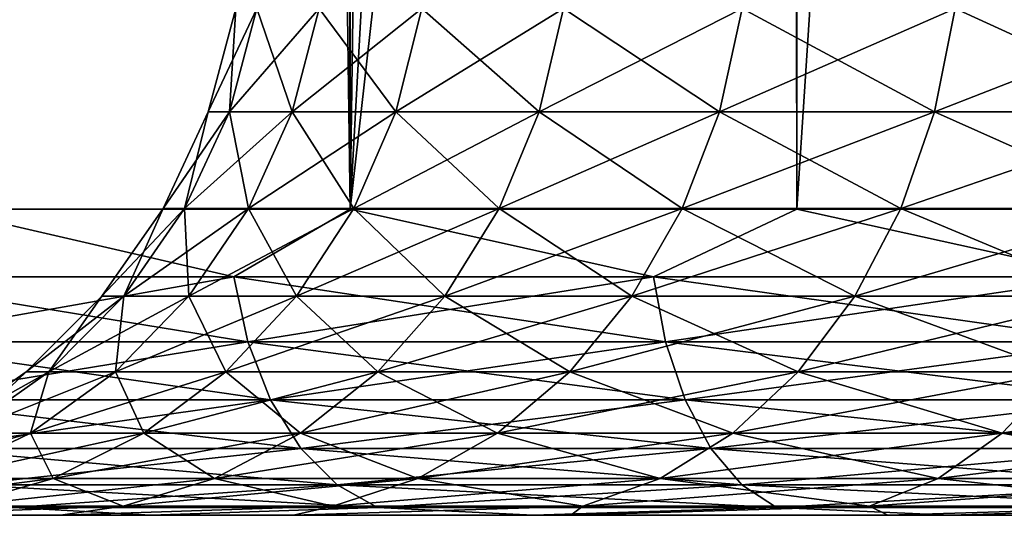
# Model space of a CAD drawing. Extents: x -265 to 265, y 0 to 747.
# Tile 3 of 256: x -260.04 to -256.82, y 0 to 1.62. Entities that reach past the tile are written whole.
import ezdxf

# ---------------------------------------------------------------- set-up
doc = ezdxf.new("R2010")
doc.units = 0
doc.header["$LTSCALE"] = 65.185185
for name, color, linetype in [('49', 7, 'CONTINUOUS'), ('51', 7, 'CONTINUOUS'), ('52', 7, 'CONTINUOUS'), ('53', 7, 'CONTINUOUS'), ('54', 7, 'CONTINUOUS'), ('78', 7, 'CONTINUOUS'), ('79', 7, 'CONTINUOUS')]:
    doc.layers.add(name, color=color, linetype=linetype)

msp = doc.modelspace()

# ---------------------------------------------------------------- linework, layer by layer
at = {"layer": '49', "color": 7, "linetype": 'CONTINUOUS'}
for points in [[(-259.6074, 0, 10.1832), (-260.7246, 0, 8.999), (-259.9023, 0, 5.4438), (-259.6074, 0, 10.1832)], [(-259.9023, 0, 5.4438), (-260.7246, 0, 8.999), (-260.5065, 0, 4.1598), (-259.9023, 0, 5.4438)], [(-260.7246, 0, -8.999), (-259.6074, 0, -10.1832), (-260.5065, 0, -4.1598), (-260.7246, 0, -8.999)], [(-260.5065, 0, -4.1598), (-259.6074, 0, -10.1832), (-259.9023, 0, -5.4438), (-260.5065, 0, -4.1598)], [(-259.1419, 0, 6.6419), (-259.6074, 0, 10.1832), (-259.9023, 0, 5.4438), (-259.1419, 0, 6.6419)], [(-259.9023, 0, -5.4438), (-259.6074, 0, -10.1832), (-259.1419, 0, -6.6419), (-259.9023, 0, -5.4438)], [(-258.3602, 0, 11.2297), (-259.6074, 0, 10.1832), (-259.1419, 0, 6.6419), (-258.3602, 0, 11.2297)], [(-259.6074, 0, -10.1832), (-258.3602, 0, -11.2297), (-259.1419, 0, -6.6419), (-259.6074, 0, -10.1832)], [(-258.2374, 0, 7.7354), (-258.3602, 0, 11.2297), (-259.1419, 0, 6.6419), (-258.2374, 0, 7.7354)], [(-259.1419, 0, -6.6419), (-258.3602, 0, -11.2297), (-258.2374, 0, -7.7354), (-259.1419, 0, -6.6419)], [(-257, 0, 12.1243), (-258.3602, 0, 11.2297), (-257.2029, 0, 8.7068), (-257, 0, 12.1243)], [(-257.2029, 0, 8.7068), (-258.3602, 0, 11.2297), (-258.2374, 0, 7.7354), (-257.2029, 0, 8.7068)], [(-258.3602, 0, -11.2297), (-257, 0, -12.1243), (-258.2374, 0, -7.7354), (-258.3602, 0, -11.2297)], [(-258.2374, 0, -7.7354), (-257, 0, -12.1243), (-257.2029, 0, -8.7068), (-258.2374, 0, -7.7354)], [(-256.0549, 0, 9.5409), (-257, 0, 12.1243), (-257.2029, 0, 8.7068), (-256.0549, 0, 9.5409)], [(-257.2029, 0, -8.7068), (-257, 0, -12.1243), (-256.0549, 0, -9.5409), (-257.2029, 0, -8.7068)], [(-255.5451, 0, 12.855), (-257, 0, 12.1243), (-256.0549, 0, 9.5409), (-255.5451, 0, 12.855)], [(-257, 0, -12.1243), (-255.5451, 0, -12.855), (-256.0549, 0, -9.5409), (-257, 0, -12.1243)]]:
    msp.add_3dface(points, dxfattribs=at)
at = {"layer": '51', "color": 7, "linetype": 'CONTINUOUS'}
for points in [[(-260.2936, 1, 10.9106), (-258.9574, 1, 12.0318), (-260.2936, 739, 10.9106), (-260.2936, 1, 10.9106)], [(-260.2936, 739, 10.9106), (-258.9574, 1, 12.0318), (-258.9574, 739, 12.0318), (-260.2936, 739, 10.9106)], [(-258.9574, 1, 12.0318), (-257.5, 1, 12.9904), (-258.9574, 739, 12.0318), (-258.9574, 1, 12.0318)], [(-258.9574, 739, 12.0318), (-257.5, 1, 12.9904), (-257.5, 739, 12.9904), (-258.9574, 739, 12.0318)], [(-257.5, 1, 12.9904), (-255.9412, 1, 13.7732), (-257.5, 739, 12.9904), (-257.5, 1, 12.9904)], [(-257.5, 739, 12.9904), (-255.9412, 1, 13.7732), (-255.9412, 739, 13.7732), (-257.5, 739, 12.9904)]]:
    msp.add_3dface(points, dxfattribs=at)
at = {"layer": '52', "color": 7, "linetype": 'CONTINUOUS'}
for points in [[(-260.2936, 1, -10.9106), (-260.2936, 739, -10.9106), (-259.739, 719.5379, -11.4084), (-260.2936, 1, -10.9106)], [(-260.2936, 1, -10.9106), (-259.739, 719.5379, -11.4084), (-259.739, 20.462, -11.4084), (-260.2936, 1, -10.9106)], [(-259.739, 19.5379, -11.4084), (-260.2936, 1, -10.9106), (-259.739, 20.462, -11.4084), (-259.739, 19.5379, -11.4084)], [(-259.65, 18.6075, -11.4838), (-260.2936, 1, -10.9106), (-259.739, 19.5379, -11.4084), (-259.65, 18.6075, -11.4838)], [(-259.4651, 17.6604, -11.6366), (-260.2936, 1, -10.9106), (-259.65, 18.6075, -11.4838), (-259.4651, 17.6604, -11.6366)], [(-259.1715, 16.6915, -11.8694), (-260.2936, 1, -10.9106), (-259.4651, 17.6604, -11.6366), (-259.1715, 16.6915, -11.8694)], [(-258.9574, 1, -12.0318), (-260.2936, 1, -10.9106), (-259.1715, 16.6915, -11.8694), (-258.9574, 1, -12.0318)], [(-258.7538, 15.7066, -12.1808), (-258.9574, 1, -12.0318), (-259.1715, 16.6915, -11.8694), (-258.7538, 15.7066, -12.1808)], [(-258.2014, 14.7274, -12.5594), (-258.9574, 1, -12.0318), (-258.7538, 15.7066, -12.1808), (-258.2014, 14.7274, -12.5594)], [(-257.5188, 13.7927, -12.9795), (-258.9574, 1, -12.0318), (-258.2014, 14.7274, -12.5594), (-257.5188, 13.7927, -12.9795)], [(-257.5, 1, -12.9904), (-258.9574, 1, -12.0318), (-257.5188, 13.7927, -12.9795), (-257.5, 1, -12.9904)], [(-256.7239, 12.9394, -13.4086), (-257.5, 1, -12.9904), (-257.5188, 13.7927, -12.9795), (-256.7239, 12.9394, -13.4086)], [(-255.9412, 1, -13.7732), (-257.5, 1, -12.9904), (-256.7239, 12.9394, -13.4086), (-255.9412, 1, -13.7732)]]:
    msp.add_3dface(points, dxfattribs=at)
at = {"layer": '53', "color": 7, "linetype": 'CONTINUOUS'}
for points in [[(-260.2936, 1, 10.9106), (-260.589, 0.7786, 10.589), (-259.3369, 0.7786, 11.7081), (-260.2936, 1, 10.9106)], [(-258.9574, 1, 12.0318), (-260.2936, 1, 10.9106), (-259.3369, 0.7786, 11.7081), (-258.9574, 1, 12.0318)], [(-258.9574, 1, 12.0318), (-259.3369, 0.7786, 11.7081), (-257.9673, 0.7786, 12.6798), (-258.9574, 1, 12.0318)], [(-257.5, 1, 12.9904), (-258.9574, 1, 12.0318), (-257.9673, 0.7786, 12.6798), (-257.5, 1, 12.9904)], [(-257.5, 1, 12.9904), (-257.9673, 0.7786, 12.6798), (-256.4975, 0.7786, 13.4922), (-257.5, 1, 12.9904)], [(-255.9412, 1, 13.7732), (-257.5, 1, 12.9904), (-256.4975, 0.7786, 13.4922), (-255.9412, 1, 13.7732)], [(-260.5369, 0.5669, 10.5369), (-259.2908, 0.5669, 11.6504), (-260.589, 0.7786, 10.589), (-260.5369, 0.5669, 10.5369)], [(-260.589, 0.7786, 10.589), (-259.2908, 0.5669, 11.6504), (-259.3369, 0.7786, 11.7081), (-260.589, 0.7786, 10.589)], [(-259.2908, 0.5669, 11.6504), (-257.928, 0.5669, 12.6173), (-259.3369, 0.7786, 11.7081), (-259.2908, 0.5669, 11.6504)], [(-259.3369, 0.7786, 11.7081), (-257.928, 0.5669, 12.6173), (-257.9673, 0.7786, 12.6798), (-259.3369, 0.7786, 11.7081)], [(-257.928, 0.5669, 12.6173), (-256.4655, 0.5669, 13.4257), (-257.9673, 0.7786, 12.6798), (-257.928, 0.5669, 12.6173)], [(-257.9673, 0.7786, 12.6798), (-256.4655, 0.5669, 13.4257), (-256.4975, 0.7786, 13.4922), (-257.9673, 0.7786, 12.6798)], [(-260.4526, 0.377, 10.4526), (-259.2166, 0.377, 11.5572), (-260.5369, 0.5669, 10.5369), (-260.4526, 0.377, 10.4526)], [(-260.5369, 0.5669, 10.5369), (-259.2166, 0.377, 11.5572), (-259.2908, 0.5669, 11.6504), (-260.5369, 0.5669, 10.5369)], [(-259.2166, 0.377, 11.5572), (-257.8646, 0.377, 12.5165), (-259.2908, 0.5669, 11.6504), (-259.2166, 0.377, 11.5572)], [(-259.2908, 0.5669, 11.6504), (-257.8646, 0.377, 12.5165), (-257.928, 0.5669, 12.6173), (-259.2908, 0.5669, 11.6504)], [(-257.8646, 0.377, 12.5165), (-256.4138, 0.377, 13.3183), (-257.928, 0.5669, 12.6173), (-257.8646, 0.377, 12.5165)], [(-257.928, 0.5669, 12.6173), (-256.4138, 0.377, 13.3183), (-256.4655, 0.5669, 13.4257), (-257.928, 0.5669, 12.6173)], [(-260.3406, 0.2184, 10.3406), (-259.1178, 0.2184, 11.4334), (-260.4526, 0.377, 10.4526), (-260.3406, 0.2184, 10.3406)], [(-260.4526, 0.377, 10.4526), (-259.1178, 0.2184, 11.4334), (-259.2166, 0.377, 11.5572), (-260.4526, 0.377, 10.4526)], [(-259.1178, 0.2184, 11.4334), (-257.7804, 0.2184, 12.3824), (-259.2166, 0.377, 11.5572), (-259.1178, 0.2184, 11.4334)], [(-259.2166, 0.377, 11.5572), (-257.7804, 0.2184, 12.3824), (-257.8646, 0.377, 12.5165), (-259.2166, 0.377, 11.5572)], [(-257.7804, 0.2184, 12.3824), (-256.345, 0.2184, 13.1756), (-257.8646, 0.377, 12.5165), (-257.7804, 0.2184, 12.3824)], [(-257.8646, 0.377, 12.5165), (-256.345, 0.2184, 13.1756), (-256.4138, 0.377, 13.3183), (-257.8646, 0.377, 12.5165)], [(-260.2064, 0.0991, 10.2064), (-258.9995, 0.0991, 11.285), (-260.3406, 0.2184, 10.3406), (-260.2064, 0.0991, 10.2064)], [(-260.3406, 0.2184, 10.3406), (-258.9995, 0.0991, 11.285), (-259.1178, 0.2184, 11.4334), (-260.3406, 0.2184, 10.3406)], [(-258.9995, 0.0991, 11.285), (-257.6794, 0.0991, 12.2217), (-259.1178, 0.2184, 11.4334), (-258.9995, 0.0991, 11.285)], [(-259.1178, 0.2184, 11.4334), (-257.6794, 0.0991, 12.2217), (-257.7804, 0.2184, 12.3824), (-259.1178, 0.2184, 11.4334)], [(-257.6794, 0.0991, 12.2217), (-256.2627, 0.0991, 13.0047), (-257.7804, 0.2184, 12.3824), (-257.6794, 0.0991, 12.2217)], [(-257.7804, 0.2184, 12.3824), (-256.2627, 0.0991, 13.0047), (-256.345, 0.2184, 13.1756), (-257.7804, 0.2184, 12.3824)], [(-260.0568, 0.0251, 10.0568), (-258.8676, 0.0251, 11.1196), (-260.2064, 0.0991, 10.2064), (-260.0568, 0.0251, 10.0568)], [(-260.2064, 0.0991, 10.2064), (-258.8676, 0.0251, 11.1196), (-258.9995, 0.0991, 11.285), (-260.2064, 0.0991, 10.2064)], [(-258.8676, 0.0251, 11.1196), (-257.5668, 0.0251, 12.0426), (-258.9995, 0.0991, 11.285), (-258.8676, 0.0251, 11.1196)], [(-258.9995, 0.0991, 11.285), (-257.5668, 0.0251, 12.0426), (-257.6794, 0.0991, 12.2217), (-258.9995, 0.0991, 11.285)], [(-257.5668, 0.0251, 12.0426), (-256.1709, 0.0251, 12.814), (-257.6794, 0.0991, 12.2217), (-257.5668, 0.0251, 12.0426)], [(-257.6794, 0.0991, 12.2217), (-256.1709, 0.0251, 12.814), (-256.2627, 0.0991, 13.0047), (-257.6794, 0.0991, 12.2217)], [(-260.7246, 0, 8.999), (-259.6074, 0, 10.1832), (-260.0568, 0.0251, 10.0568), (-260.7246, 0, 8.999)], [(-260.0568, 0.0251, 10.0568), (-259.6074, 0, 10.1832), (-258.8676, 0.0251, 11.1196), (-260.0568, 0.0251, 10.0568)], [(-259.6074, 0, 10.1832), (-258.3602, 0, 11.2297), (-258.8676, 0.0251, 11.1196), (-259.6074, 0, 10.1832)], [(-258.8676, 0.0251, 11.1196), (-258.3602, 0, 11.2297), (-257.5668, 0.0251, 12.0426), (-258.8676, 0.0251, 11.1196)], [(-258.3602, 0, 11.2297), (-257, 0, 12.1243), (-257.5668, 0.0251, 12.0426), (-258.3602, 0, 11.2297)], [(-257.5668, 0.0251, 12.0426), (-257, 0, 12.1243), (-256.1709, 0.0251, 12.814), (-257.5668, 0.0251, 12.0426)], [(-257, 0, 12.1243), (-255.5451, 0, 12.855), (-256.1709, 0.0251, 12.814), (-257, 0, 12.1243)]]:
    msp.add_3dface(points, dxfattribs=at)
at = {"layer": '54', "color": 7, "linetype": 'CONTINUOUS'}
for points in [[(-260.2936, 1, -10.9106), (-259.3369, 0.7786, -11.7081), (-260.589, 0.7786, -10.589), (-260.2936, 1, -10.9106)], [(-260.2936, 1, -10.9106), (-258.9574, 1, -12.0318), (-259.3369, 0.7786, -11.7081), (-260.2936, 1, -10.9106)], [(-258.9574, 1, -12.0318), (-257.9673, 0.7786, -12.6798), (-259.3369, 0.7786, -11.7081), (-258.9574, 1, -12.0318)], [(-258.9574, 1, -12.0318), (-257.5, 1, -12.9904), (-257.9673, 0.7786, -12.6798), (-258.9574, 1, -12.0318)], [(-257.5, 1, -12.9904), (-256.4975, 0.7786, -13.4922), (-257.9673, 0.7786, -12.6798), (-257.5, 1, -12.9904)], [(-257.5, 1, -12.9904), (-255.9412, 1, -13.7732), (-256.4975, 0.7786, -13.4922), (-257.5, 1, -12.9904)], [(-259.3369, 0.7786, -11.7081), (-260.5369, 0.5669, -10.5369), (-260.589, 0.7786, -10.589), (-259.3369, 0.7786, -11.7081)], [(-259.2908, 0.5669, -11.6504), (-260.5369, 0.5669, -10.5369), (-259.3369, 0.7786, -11.7081), (-259.2908, 0.5669, -11.6504)], [(-257.9673, 0.7786, -12.6798), (-259.2908, 0.5669, -11.6504), (-259.3369, 0.7786, -11.7081), (-257.9673, 0.7786, -12.6798)], [(-257.928, 0.5669, -12.6173), (-259.2908, 0.5669, -11.6504), (-257.9673, 0.7786, -12.6798), (-257.928, 0.5669, -12.6173)], [(-256.4975, 0.7786, -13.4922), (-257.928, 0.5669, -12.6173), (-257.9673, 0.7786, -12.6798), (-256.4975, 0.7786, -13.4922)], [(-256.4655, 0.5669, -13.4257), (-257.928, 0.5669, -12.6173), (-256.4975, 0.7786, -13.4922), (-256.4655, 0.5669, -13.4257)], [(-259.2908, 0.5669, -11.6504), (-260.4526, 0.377, -10.4526), (-260.5369, 0.5669, -10.5369), (-259.2908, 0.5669, -11.6504)], [(-259.2166, 0.377, -11.5572), (-260.4526, 0.377, -10.4526), (-259.2908, 0.5669, -11.6504), (-259.2166, 0.377, -11.5572)], [(-257.928, 0.5669, -12.6173), (-259.2166, 0.377, -11.5572), (-259.2908, 0.5669, -11.6504), (-257.928, 0.5669, -12.6173)], [(-257.8646, 0.377, -12.5165), (-259.2166, 0.377, -11.5572), (-257.928, 0.5669, -12.6173), (-257.8646, 0.377, -12.5165)], [(-256.4655, 0.5669, -13.4257), (-257.8646, 0.377, -12.5165), (-257.928, 0.5669, -12.6173), (-256.4655, 0.5669, -13.4257)], [(-256.4138, 0.377, -13.3183), (-257.8646, 0.377, -12.5165), (-256.4655, 0.5669, -13.4257), (-256.4138, 0.377, -13.3183)], [(-259.2166, 0.377, -11.5572), (-260.3406, 0.2184, -10.3406), (-260.4526, 0.377, -10.4526), (-259.2166, 0.377, -11.5572)], [(-259.1178, 0.2184, -11.4334), (-260.3406, 0.2184, -10.3406), (-259.2166, 0.377, -11.5572), (-259.1178, 0.2184, -11.4334)], [(-257.8646, 0.377, -12.5165), (-259.1178, 0.2184, -11.4334), (-259.2166, 0.377, -11.5572), (-257.8646, 0.377, -12.5165)], [(-257.7804, 0.2184, -12.3824), (-259.1178, 0.2184, -11.4334), (-257.8646, 0.377, -12.5165), (-257.7804, 0.2184, -12.3824)], [(-256.4138, 0.377, -13.3183), (-257.7804, 0.2184, -12.3824), (-257.8646, 0.377, -12.5165), (-256.4138, 0.377, -13.3183)], [(-256.345, 0.2184, -13.1756), (-257.7804, 0.2184, -12.3824), (-256.4138, 0.377, -13.3183), (-256.345, 0.2184, -13.1756)], [(-259.1178, 0.2184, -11.4334), (-260.2064, 0.0991, -10.2064), (-260.3406, 0.2184, -10.3406), (-259.1178, 0.2184, -11.4334)], [(-258.9995, 0.0991, -11.285), (-260.2064, 0.0991, -10.2064), (-259.1178, 0.2184, -11.4334), (-258.9995, 0.0991, -11.285)], [(-257.7804, 0.2184, -12.3824), (-258.9995, 0.0991, -11.285), (-259.1178, 0.2184, -11.4334), (-257.7804, 0.2184, -12.3824)], [(-257.6794, 0.0991, -12.2217), (-258.9995, 0.0991, -11.285), (-257.7804, 0.2184, -12.3824), (-257.6794, 0.0991, -12.2217)], [(-256.345, 0.2184, -13.1756), (-257.6794, 0.0991, -12.2217), (-257.7804, 0.2184, -12.3824), (-256.345, 0.2184, -13.1756)], [(-256.2627, 0.0991, -13.0047), (-257.6794, 0.0991, -12.2217), (-256.345, 0.2184, -13.1756), (-256.2627, 0.0991, -13.0047)], [(-258.9995, 0.0991, -11.285), (-260.0568, 0.0251, -10.0568), (-260.2064, 0.0991, -10.2064), (-258.9995, 0.0991, -11.285)], [(-258.8676, 0.0251, -11.1196), (-260.0568, 0.0251, -10.0568), (-258.9995, 0.0991, -11.285), (-258.8676, 0.0251, -11.1196)], [(-257.6794, 0.0991, -12.2217), (-258.8676, 0.0251, -11.1196), (-258.9995, 0.0991, -11.285), (-257.6794, 0.0991, -12.2217)], [(-257.5668, 0.0251, -12.0426), (-258.8676, 0.0251, -11.1196), (-257.6794, 0.0991, -12.2217), (-257.5668, 0.0251, -12.0426)], [(-256.2627, 0.0991, -13.0047), (-257.5668, 0.0251, -12.0426), (-257.6794, 0.0991, -12.2217), (-256.2627, 0.0991, -13.0047)], [(-256.1709, 0.0251, -12.814), (-257.5668, 0.0251, -12.0426), (-256.2627, 0.0991, -13.0047), (-256.1709, 0.0251, -12.814)], [(-259.6074, 0, -10.1832), (-260.7246, 0, -8.999), (-260.0568, 0.0251, -10.0568), (-259.6074, 0, -10.1832)], [(-258.8676, 0.0251, -11.1196), (-259.6074, 0, -10.1832), (-260.0568, 0.0251, -10.0568), (-258.8676, 0.0251, -11.1196)], [(-258.3602, 0, -11.2297), (-259.6074, 0, -10.1832), (-258.8676, 0.0251, -11.1196), (-258.3602, 0, -11.2297)], [(-257.5668, 0.0251, -12.0426), (-258.3602, 0, -11.2297), (-258.8676, 0.0251, -11.1196), (-257.5668, 0.0251, -12.0426)], [(-257, 0, -12.1243), (-258.3602, 0, -11.2297), (-257.5668, 0.0251, -12.0426), (-257, 0, -12.1243)], [(-256.1709, 0.0251, -12.814), (-257, 0, -12.1243), (-257.5668, 0.0251, -12.0426), (-256.1709, 0.0251, -12.814)], [(-255.5451, 0, -12.855), (-257, 0, -12.1243), (-256.1709, 0.0251, -12.814), (-255.5451, 0, -12.855)]]:
    msp.add_3dface(points, dxfattribs=at)
at = {"layer": '78', "color": 7, "linetype": 'CONTINUOUS'}
for points in [[(-259.4199, 1.3179), (-259.3512, 1.3179, -1.1354), (-259.33, 1.6551), (-259.4199, 1.3179)], [(-259.3512, 1.3179, -1.1354), (-259.1462, 1.3179, -2.2543), (-259.2619, 1.6551, -1.1246), (-259.3512, 1.3179, -1.1354)], [(-259.33, 1.6551), (-259.3512, 1.3179, -1.1354), (-259.2619, 1.6551, -1.1246), (-259.33, 1.6551)], [(-259.2619, 1.6551, -1.1246), (-259.1462, 1.3179, -2.2543), (-259.0588, 1.6551, -2.2328), (-259.2619, 1.6551, -1.1246)], [(-259.1462, 1.3179, -2.2543), (-258.8078, 1.3179, -3.3403), (-259.0588, 1.6551, -2.2328), (-259.1462, 1.3179, -2.2543)], [(-259.0588, 1.6551, -2.2328), (-258.8078, 1.3179, -3.3403), (-258.7237, 1.6551, -3.3085), (-259.0588, 1.6551, -2.2328)], [(-258.8078, 1.3179, -3.3403), (-258.3409, 1.3179, -4.3776), (-258.7237, 1.6551, -3.3085), (-258.8078, 1.3179, -3.3403)], [(-258.7237, 1.6551, -3.3085), (-258.3409, 1.3179, -4.3776), (-258.2613, 1.6551, -4.3358), (-258.7237, 1.6551, -3.3085)], [(-258.3409, 1.3179, -4.3776), (-257.7524, 1.3179, -5.3511), (-258.2613, 1.6551, -4.3358), (-258.3409, 1.3179, -4.3776)], [(-258.2613, 1.6551, -4.3358), (-257.7524, 1.3179, -5.3511), (-257.6784, 1.6551, -5.3), (-258.2613, 1.6551, -4.3358)], [(-257.7524, 1.3179, -5.3511), (-257.0509, 1.3179, -6.2465), (-257.6784, 1.6551, -5.3), (-257.7524, 1.3179, -5.3511)], [(-257.6784, 1.6551, -5.3), (-257.0509, 1.3179, -6.2465), (-256.9836, 1.6551, -6.1869), (-257.6784, 1.6551, -5.3)], [(-257.0509, 1.3179, -6.2465), (-256.2465, 1.3179, -7.0509), (-256.9836, 1.6551, -6.1869), (-257.0509, 1.3179, -6.2465)], [(-256.9836, 1.6551, -6.1869), (-256.2465, 1.3179, -7.0509), (-256.1869, 1.6551, -6.9836), (-256.9836, 1.6551, -6.1869)], [(-259.5671, 1.0015), (-259.4973, 1.0015, -1.1532), (-259.4199, 1.3179), (-259.5671, 1.0015)], [(-259.4973, 1.0015, -1.1532), (-259.2891, 1.0015, -2.2896), (-259.3512, 1.3179, -1.1354), (-259.4973, 1.0015, -1.1532)], [(-259.4199, 1.3179), (-259.4973, 1.0015, -1.1532), (-259.3512, 1.3179, -1.1354), (-259.4199, 1.3179)], [(-259.3512, 1.3179, -1.1354), (-259.2891, 1.0015, -2.2896), (-259.1462, 1.3179, -2.2543), (-259.3512, 1.3179, -1.1354)], [(-259.2891, 1.0015, -2.2896), (-258.9454, 1.0015, -3.3925), (-259.1462, 1.3179, -2.2543), (-259.2891, 1.0015, -2.2896)], [(-259.1462, 1.3179, -2.2543), (-258.9454, 1.0015, -3.3925), (-258.8078, 1.3179, -3.3403), (-259.1462, 1.3179, -2.2543)], [(-258.9454, 1.0015, -3.3925), (-258.4712, 1.0015, -4.446), (-258.8078, 1.3179, -3.3403), (-258.9454, 1.0015, -3.3925)], [(-258.8078, 1.3179, -3.3403), (-258.4712, 1.0015, -4.446), (-258.3409, 1.3179, -4.3776), (-258.8078, 1.3179, -3.3403)], [(-258.4712, 1.0015, -4.446), (-257.8736, 1.0015, -5.4347), (-258.3409, 1.3179, -4.3776), (-258.4712, 1.0015, -4.446)], [(-258.3409, 1.3179, -4.3776), (-257.8736, 1.0015, -5.4347), (-257.7524, 1.3179, -5.3511), (-258.3409, 1.3179, -4.3776)], [(-257.8736, 1.0015, -5.4347), (-257.1611, 1.0015, -6.3441), (-257.7524, 1.3179, -5.3511), (-257.8736, 1.0015, -5.4347)], [(-257.7524, 1.3179, -5.3511), (-257.1611, 1.0015, -6.3441), (-257.0509, 1.3179, -6.2465), (-257.7524, 1.3179, -5.3511)], [(-257.1611, 1.0015, -6.3441), (-256.3441, 1.0015, -7.1611), (-257.0509, 1.3179, -6.2465), (-257.1611, 1.0015, -6.3441)], [(-257.0509, 1.3179, -6.2465), (-256.3441, 1.0015, -7.1611), (-256.2465, 1.3179, -7.0509), (-257.0509, 1.3179, -6.2465)], [(-259.767, 0.7155), (-259.6958, 0.7155, -1.1773), (-259.5671, 1.0015), (-259.767, 0.7155)], [(-259.6958, 0.7155, -1.1773), (-259.4832, 0.7155, -2.3374), (-259.4973, 1.0015, -1.1532), (-259.6958, 0.7155, -1.1773)], [(-259.5671, 1.0015), (-259.6958, 0.7155, -1.1773), (-259.4973, 1.0015, -1.1532), (-259.5671, 1.0015)], [(-259.4973, 1.0015, -1.1532), (-259.4832, 0.7155, -2.3374), (-259.2891, 1.0015, -2.2896), (-259.4973, 1.0015, -1.1532)], [(-259.4832, 0.7155, -2.3374), (-259.1323, 0.7155, -3.4634), (-259.2891, 1.0015, -2.2896), (-259.4832, 0.7155, -2.3374)], [(-259.2891, 1.0015, -2.2896), (-259.1323, 0.7155, -3.4634), (-258.9454, 1.0015, -3.3925), (-259.2891, 1.0015, -2.2896)], [(-259.1323, 0.7155, -3.4634), (-258.6483, 0.7155, -4.539), (-258.9454, 1.0015, -3.3925), (-259.1323, 0.7155, -3.4634)], [(-258.9454, 1.0015, -3.3925), (-258.6483, 0.7155, -4.539), (-258.4712, 1.0015, -4.446), (-258.9454, 1.0015, -3.3925)], [(-258.6483, 0.7155, -4.539), (-258.0381, 0.7155, -5.5483), (-258.4712, 1.0015, -4.446), (-258.6483, 0.7155, -4.539)], [(-258.4712, 1.0015, -4.446), (-258.0381, 0.7155, -5.5483), (-257.8736, 1.0015, -5.4347), (-258.4712, 1.0015, -4.446)], [(-258.0381, 0.7155, -5.5483), (-257.3107, 0.7155, -6.4767), (-257.8736, 1.0015, -5.4347), (-258.0381, 0.7155, -5.5483)], [(-257.8736, 1.0015, -5.4347), (-257.3107, 0.7155, -6.4767), (-257.1611, 1.0015, -6.3441), (-257.8736, 1.0015, -5.4347)], [(-257.3107, 0.7155, -6.4767), (-256.4767, 0.7155, -7.3107), (-257.1611, 1.0015, -6.3441), (-257.3107, 0.7155, -6.4767)], [(-257.1611, 1.0015, -6.3441), (-256.4767, 0.7155, -7.3107), (-256.3441, 1.0015, -7.1611), (-257.1611, 1.0015, -6.3441)], [(-260.0136, 0.4686), (-259.9406, 0.4686, -1.207), (-259.767, 0.7155), (-260.0136, 0.4686)], [(-259.9406, 0.4686, -1.207), (-259.7226, 0.4686, -2.3964), (-259.6958, 0.7155, -1.1773), (-259.9406, 0.4686, -1.207)], [(-259.767, 0.7155), (-259.9406, 0.4686, -1.207), (-259.6958, 0.7155, -1.1773), (-259.767, 0.7155)], [(-259.7226, 0.4686, -2.3964), (-259.3629, 0.4686, -3.5509), (-259.4832, 0.7155, -2.3374), (-259.7226, 0.4686, -2.3964)], [(-259.6958, 0.7155, -1.1773), (-259.7226, 0.4686, -2.3964), (-259.4832, 0.7155, -2.3374), (-259.6958, 0.7155, -1.1773)], [(-259.4832, 0.7155, -2.3374), (-259.3629, 0.4686, -3.5509), (-259.1323, 0.7155, -3.4634), (-259.4832, 0.7155, -2.3374)], [(-259.3629, 0.4686, -3.5509), (-258.8666, 0.4686, -4.6536), (-259.1323, 0.7155, -3.4634), (-259.3629, 0.4686, -3.5509)], [(-259.1323, 0.7155, -3.4634), (-258.8666, 0.4686, -4.6536), (-258.6483, 0.7155, -4.539), (-259.1323, 0.7155, -3.4634)], [(-258.8666, 0.4686, -4.6536), (-258.241, 0.4686, -5.6884), (-258.6483, 0.7155, -4.539), (-258.8666, 0.4686, -4.6536)], [(-258.6483, 0.7155, -4.539), (-258.241, 0.4686, -5.6884), (-258.0381, 0.7155, -5.5483), (-258.6483, 0.7155, -4.539)], [(-258.241, 0.4686, -5.6884), (-257.4953, 0.4686, -6.6403), (-258.0381, 0.7155, -5.5483), (-258.241, 0.4686, -5.6884)], [(-258.0381, 0.7155, -5.5483), (-257.4953, 0.4686, -6.6403), (-257.3107, 0.7155, -6.4767), (-258.0381, 0.7155, -5.5483)], [(-257.4953, 0.4686, -6.6403), (-256.6403, 0.4686, -7.4953), (-257.3107, 0.7155, -6.4767), (-257.4953, 0.4686, -6.6403)], [(-257.3107, 0.7155, -6.4767), (-256.6403, 0.4686, -7.4953), (-256.4767, 0.7155, -7.3107), (-257.3107, 0.7155, -6.4767)], [(-260.2994, 0.2683), (-260.2243, 0.2683, -1.2415), (-260.0136, 0.4686), (-260.2994, 0.2683)], [(-260.2243, 0.2683, -1.2415), (-260.0001, 0.2683, -2.4648), (-259.9406, 0.4686, -1.207), (-260.2243, 0.2683, -1.2415)], [(-260.0136, 0.4686), (-260.2243, 0.2683, -1.2415), (-259.9406, 0.4686, -1.207), (-260.0136, 0.4686)], [(-260.0001, 0.2683, -2.4648), (-259.6301, 0.2683, -3.6522), (-259.7226, 0.4686, -2.3964), (-260.0001, 0.2683, -2.4648)], [(-259.9406, 0.4686, -1.207), (-260.0001, 0.2683, -2.4648), (-259.7226, 0.4686, -2.3964), (-259.9406, 0.4686, -1.207)], [(-259.7226, 0.4686, -2.3964), (-259.6301, 0.2683, -3.6522), (-259.3629, 0.4686, -3.5509), (-259.7226, 0.4686, -2.3964)], [(-259.6301, 0.2683, -3.6522), (-259.1197, 0.2683, -4.7864), (-259.3629, 0.4686, -3.5509), (-259.6301, 0.2683, -3.6522)], [(-259.3629, 0.4686, -3.5509), (-259.1197, 0.2683, -4.7864), (-258.8666, 0.4686, -4.6536), (-259.3629, 0.4686, -3.5509)], [(-259.1197, 0.2683, -4.7864), (-258.4762, 0.2683, -5.8507), (-258.8666, 0.4686, -4.6536), (-259.1197, 0.2683, -4.7864)], [(-258.8666, 0.4686, -4.6536), (-258.4762, 0.2683, -5.8507), (-258.241, 0.4686, -5.6884), (-258.8666, 0.4686, -4.6536)], [(-258.4762, 0.2683, -5.8507), (-257.7092, 0.2683, -6.8298), (-258.241, 0.4686, -5.6884), (-258.4762, 0.2683, -5.8507)], [(-258.241, 0.4686, -5.6884), (-257.7092, 0.2683, -6.8298), (-257.4953, 0.4686, -6.6403), (-258.241, 0.4686, -5.6884)], [(-257.7092, 0.2683, -6.8298), (-256.8298, 0.2683, -7.7092), (-257.4953, 0.4686, -6.6403), (-257.7092, 0.2683, -6.8298)], [(-257.4953, 0.4686, -6.6403), (-256.8298, 0.2683, -7.7092), (-256.6403, 0.4686, -7.4953), (-257.4953, 0.4686, -6.6403)], [(-256.8298, 0.2683, -7.7092), (-255.8507, 0.2683, -8.4762), (-256.6403, 0.4686, -7.4953), (-256.8298, 0.2683, -7.7092)], [(-260.3072, 0.1207, -2.5405), (-259.9258, 0.1207, -3.7644), (-260.0001, 0.2683, -2.4648), (-260.3072, 0.1207, -2.5405)], [(-260.2243, 0.2683, -1.2415), (-260.3072, 0.1207, -2.5405), (-260.0001, 0.2683, -2.4648), (-260.2243, 0.2683, -1.2415)], [(-260.0001, 0.2683, -2.4648), (-259.9258, 0.1207, -3.7644), (-259.6301, 0.2683, -3.6522), (-260.0001, 0.2683, -2.4648)], [(-259.9258, 0.1207, -3.7644), (-259.3997, 0.1207, -4.9333), (-259.6301, 0.2683, -3.6522), (-259.9258, 0.1207, -3.7644)], [(-259.6301, 0.2683, -3.6522), (-259.3997, 0.1207, -4.9333), (-259.1197, 0.2683, -4.7864), (-259.6301, 0.2683, -3.6522)], [(-259.3997, 0.1207, -4.9333), (-258.7365, 0.1207, -6.0304), (-259.1197, 0.2683, -4.7864), (-259.3997, 0.1207, -4.9333)], [(-259.1197, 0.2683, -4.7864), (-258.7365, 0.1207, -6.0304), (-258.4762, 0.2683, -5.8507), (-259.1197, 0.2683, -4.7864)], [(-258.7365, 0.1207, -6.0304), (-257.9459, 0.1207, -7.0395), (-258.4762, 0.2683, -5.8507), (-258.7365, 0.1207, -6.0304)], [(-258.4762, 0.2683, -5.8507), (-257.9459, 0.1207, -7.0395), (-257.7092, 0.2683, -6.8298), (-258.4762, 0.2683, -5.8507)], [(-257.9459, 0.1207, -7.0395), (-257.0395, 0.1207, -7.9459), (-257.7092, 0.2683, -6.8298), (-257.9459, 0.1207, -7.0395)], [(-257.7092, 0.2683, -6.8298), (-257.0395, 0.1207, -7.9459), (-256.8298, 0.2683, -7.7092), (-257.7092, 0.2683, -6.8298)], [(-257.0395, 0.1207, -7.9459), (-256.0304, 0.1207, -8.7365), (-256.8298, 0.2683, -7.7092), (-257.0395, 0.1207, -7.9459)], [(-256.8298, 0.2683, -7.7092), (-256.0304, 0.1207, -8.7365), (-255.8507, 0.2683, -8.4762), (-256.8298, 0.2683, -7.7092)], [(-260.3072, 0.1207, -2.5405), (-260.241, 0.0304, -3.8839), (-259.9258, 0.1207, -3.7644), (-260.3072, 0.1207, -2.5405)], [(-260.241, 0.0304, -3.8839), (-259.6981, 0.0304, -5.09), (-259.9258, 0.1207, -3.7644), (-260.241, 0.0304, -3.8839)], [(-259.9258, 0.1207, -3.7644), (-259.6981, 0.0304, -5.09), (-259.3997, 0.1207, -4.9333), (-259.9258, 0.1207, -3.7644)], [(-259.6981, 0.0304, -5.09), (-259.0139, 0.0304, -6.2218), (-259.3997, 0.1207, -4.9333), (-259.6981, 0.0304, -5.09)], [(-259.3997, 0.1207, -4.9333), (-259.0139, 0.0304, -6.2218), (-258.7365, 0.1207, -6.0304), (-259.3997, 0.1207, -4.9333)], [(-259.0139, 0.0304, -6.2218), (-258.1982, 0.0304, -7.263), (-258.7365, 0.1207, -6.0304), (-259.0139, 0.0304, -6.2218)], [(-258.7365, 0.1207, -6.0304), (-258.1982, 0.0304, -7.263), (-257.9459, 0.1207, -7.0395), (-258.7365, 0.1207, -6.0304)], [(-258.1982, 0.0304, -7.263), (-257.263, 0.0304, -8.1982), (-257.9459, 0.1207, -7.0395), (-258.1982, 0.0304, -7.263)], [(-257.9459, 0.1207, -7.0395), (-257.263, 0.0304, -8.1982), (-257.0395, 0.1207, -7.9459), (-257.9459, 0.1207, -7.0395)], [(-257.263, 0.0304, -8.1982), (-256.2218, 0.0304, -9.0139), (-257.0395, 0.1207, -7.9459), (-257.263, 0.0304, -8.1982)], [(-257.0395, 0.1207, -7.9459), (-256.2218, 0.0304, -9.0139), (-256.0304, 0.1207, -8.7365), (-257.0395, 0.1207, -7.9459)], [(-260.5065, 0, -4.1598), (-259.9023, 0, -5.4438), (-259.6981, 0.0304, -5.09), (-260.5065, 0, -4.1598)], [(-260.241, 0.0304, -3.8839), (-260.5065, 0, -4.1598), (-259.6981, 0.0304, -5.09), (-260.241, 0.0304, -3.8839)], [(-259.9023, 0, -5.4438), (-259.1419, 0, -6.6419), (-259.0139, 0.0304, -6.2218), (-259.9023, 0, -5.4438)], [(-259.6981, 0.0304, -5.09), (-259.9023, 0, -5.4438), (-259.0139, 0.0304, -6.2218), (-259.6981, 0.0304, -5.09)], [(-259.1419, 0, -6.6419), (-258.2374, 0, -7.7354), (-258.1982, 0.0304, -7.263), (-259.1419, 0, -6.6419)], [(-259.0139, 0.0304, -6.2218), (-259.1419, 0, -6.6419), (-258.1982, 0.0304, -7.263), (-259.0139, 0.0304, -6.2218)], [(-258.2374, 0, -7.7354), (-257.2029, 0, -8.7068), (-257.263, 0.0304, -8.1982), (-258.2374, 0, -7.7354)], [(-258.1982, 0.0304, -7.263), (-258.2374, 0, -7.7354), (-257.263, 0.0304, -8.1982), (-258.1982, 0.0304, -7.263)], [(-257.263, 0.0304, -8.1982), (-257.2029, 0, -8.7068), (-256.2218, 0.0304, -9.0139), (-257.263, 0.0304, -8.1982)], [(-257.2029, 0, -8.7068), (-256.0549, 0, -9.5409), (-256.2218, 0.0304, -9.0139), (-257.2029, 0, -8.7068)]]:
    msp.add_3dface(points, dxfattribs=at)
at = {"layer": '79', "color": 7, "linetype": 'CONTINUOUS'}
for points in [[(-259.4199, 1.3179), (-259.33, 1.6551), (-259.2619, 1.6551, 1.1246), (-259.4199, 1.3179)], [(-259.3512, 1.3179, 1.1354), (-259.4199, 1.3179), (-259.2619, 1.6551, 1.1246), (-259.3512, 1.3179, 1.1354)], [(-259.1462, 1.3179, 2.2543), (-259.3512, 1.3179, 1.1354), (-259.0588, 1.6551, 2.2328), (-259.1462, 1.3179, 2.2543)], [(-259.0588, 1.6551, 2.2328), (-259.3512, 1.3179, 1.1354), (-259.2619, 1.6551, 1.1246), (-259.0588, 1.6551, 2.2328)], [(-258.8078, 1.3179, 3.3403), (-259.1462, 1.3179, 2.2543), (-258.7237, 1.6551, 3.3085), (-258.8078, 1.3179, 3.3403)], [(-258.7237, 1.6551, 3.3085), (-259.1462, 1.3179, 2.2543), (-259.0588, 1.6551, 2.2328), (-258.7237, 1.6551, 3.3085)], [(-258.3409, 1.3179, 4.3776), (-258.8078, 1.3179, 3.3403), (-258.2613, 1.6551, 4.3358), (-258.3409, 1.3179, 4.3776)], [(-258.2613, 1.6551, 4.3358), (-258.8078, 1.3179, 3.3403), (-258.7237, 1.6551, 3.3085), (-258.2613, 1.6551, 4.3358)], [(-257.7524, 1.3179, 5.3511), (-258.3409, 1.3179, 4.3776), (-257.6784, 1.6551, 5.3), (-257.7524, 1.3179, 5.3511)], [(-257.6784, 1.6551, 5.3), (-258.3409, 1.3179, 4.3776), (-258.2613, 1.6551, 4.3358), (-257.6784, 1.6551, 5.3)], [(-257.0509, 1.3179, 6.2465), (-257.7524, 1.3179, 5.3511), (-256.9836, 1.6551, 6.1869), (-257.0509, 1.3179, 6.2465)], [(-256.9836, 1.6551, 6.1869), (-257.7524, 1.3179, 5.3511), (-257.6784, 1.6551, 5.3), (-256.9836, 1.6551, 6.1869)], [(-256.2465, 1.3179, 7.0509), (-257.0509, 1.3179, 6.2465), (-256.1869, 1.6551, 6.9836), (-256.2465, 1.3179, 7.0509)], [(-256.1869, 1.6551, 6.9836), (-257.0509, 1.3179, 6.2465), (-256.9836, 1.6551, 6.1869), (-256.1869, 1.6551, 6.9836)], [(-259.5671, 1.0015), (-259.4199, 1.3179), (-259.3512, 1.3179, 1.1354), (-259.5671, 1.0015)], [(-259.4973, 1.0015, 1.1532), (-259.5671, 1.0015), (-259.3512, 1.3179, 1.1354), (-259.4973, 1.0015, 1.1532)], [(-259.2891, 1.0015, 2.2896), (-259.4973, 1.0015, 1.1532), (-259.1462, 1.3179, 2.2543), (-259.2891, 1.0015, 2.2896)], [(-259.1462, 1.3179, 2.2543), (-259.4973, 1.0015, 1.1532), (-259.3512, 1.3179, 1.1354), (-259.1462, 1.3179, 2.2543)], [(-258.9454, 1.0015, 3.3925), (-259.2891, 1.0015, 2.2896), (-258.8078, 1.3179, 3.3403), (-258.9454, 1.0015, 3.3925)], [(-258.8078, 1.3179, 3.3403), (-259.2891, 1.0015, 2.2896), (-259.1462, 1.3179, 2.2543), (-258.8078, 1.3179, 3.3403)], [(-258.4712, 1.0015, 4.446), (-258.9454, 1.0015, 3.3925), (-258.3409, 1.3179, 4.3776), (-258.4712, 1.0015, 4.446)], [(-258.3409, 1.3179, 4.3776), (-258.9454, 1.0015, 3.3925), (-258.8078, 1.3179, 3.3403), (-258.3409, 1.3179, 4.3776)], [(-257.8736, 1.0015, 5.4347), (-258.4712, 1.0015, 4.446), (-257.7524, 1.3179, 5.3511), (-257.8736, 1.0015, 5.4347)], [(-257.7524, 1.3179, 5.3511), (-258.4712, 1.0015, 4.446), (-258.3409, 1.3179, 4.3776), (-257.7524, 1.3179, 5.3511)], [(-257.1611, 1.0015, 6.3441), (-257.8736, 1.0015, 5.4347), (-257.0509, 1.3179, 6.2465), (-257.1611, 1.0015, 6.3441)], [(-257.0509, 1.3179, 6.2465), (-257.8736, 1.0015, 5.4347), (-257.7524, 1.3179, 5.3511), (-257.0509, 1.3179, 6.2465)], [(-256.3441, 1.0015, 7.1611), (-257.1611, 1.0015, 6.3441), (-256.2465, 1.3179, 7.0509), (-256.3441, 1.0015, 7.1611)], [(-256.2465, 1.3179, 7.0509), (-257.1611, 1.0015, 6.3441), (-257.0509, 1.3179, 6.2465), (-256.2465, 1.3179, 7.0509)], [(-259.767, 0.7155), (-259.5671, 1.0015), (-259.4973, 1.0015, 1.1532), (-259.767, 0.7155)], [(-259.6958, 0.7155, 1.1773), (-259.767, 0.7155), (-259.4973, 1.0015, 1.1532), (-259.6958, 0.7155, 1.1773)], [(-259.4832, 0.7155, 2.3374), (-259.6958, 0.7155, 1.1773), (-259.2891, 1.0015, 2.2896), (-259.4832, 0.7155, 2.3374)], [(-259.2891, 1.0015, 2.2896), (-259.6958, 0.7155, 1.1773), (-259.4973, 1.0015, 1.1532), (-259.2891, 1.0015, 2.2896)], [(-259.1323, 0.7155, 3.4634), (-259.4832, 0.7155, 2.3374), (-258.9454, 1.0015, 3.3925), (-259.1323, 0.7155, 3.4634)], [(-258.9454, 1.0015, 3.3925), (-259.4832, 0.7155, 2.3374), (-259.2891, 1.0015, 2.2896), (-258.9454, 1.0015, 3.3925)], [(-258.6483, 0.7155, 4.539), (-259.1323, 0.7155, 3.4634), (-258.4712, 1.0015, 4.446), (-258.6483, 0.7155, 4.539)], [(-258.4712, 1.0015, 4.446), (-259.1323, 0.7155, 3.4634), (-258.9454, 1.0015, 3.3925), (-258.4712, 1.0015, 4.446)], [(-258.0381, 0.7155, 5.5483), (-258.6483, 0.7155, 4.539), (-257.8736, 1.0015, 5.4347), (-258.0381, 0.7155, 5.5483)], [(-257.8736, 1.0015, 5.4347), (-258.6483, 0.7155, 4.539), (-258.4712, 1.0015, 4.446), (-257.8736, 1.0015, 5.4347)], [(-257.3107, 0.7155, 6.4767), (-258.0381, 0.7155, 5.5483), (-257.1611, 1.0015, 6.3441), (-257.3107, 0.7155, 6.4767)], [(-257.1611, 1.0015, 6.3441), (-258.0381, 0.7155, 5.5483), (-257.8736, 1.0015, 5.4347), (-257.1611, 1.0015, 6.3441)], [(-256.4767, 0.7155, 7.3107), (-257.3107, 0.7155, 6.4767), (-256.3441, 1.0015, 7.1611), (-256.4767, 0.7155, 7.3107)], [(-256.3441, 1.0015, 7.1611), (-257.3107, 0.7155, 6.4767), (-257.1611, 1.0015, 6.3441), (-256.3441, 1.0015, 7.1611)], [(-260.0136, 0.4686), (-259.767, 0.7155), (-259.6958, 0.7155, 1.1773), (-260.0136, 0.4686)], [(-259.9406, 0.4686, 1.207), (-260.0136, 0.4686), (-259.6958, 0.7155, 1.1773), (-259.9406, 0.4686, 1.207)], [(-259.7226, 0.4686, 2.3964), (-259.9406, 0.4686, 1.207), (-259.4832, 0.7155, 2.3374), (-259.7226, 0.4686, 2.3964)], [(-259.4832, 0.7155, 2.3374), (-259.9406, 0.4686, 1.207), (-259.6958, 0.7155, 1.1773), (-259.4832, 0.7155, 2.3374)], [(-259.3629, 0.4686, 3.5509), (-259.7226, 0.4686, 2.3964), (-259.1323, 0.7155, 3.4634), (-259.3629, 0.4686, 3.5509)], [(-259.1323, 0.7155, 3.4634), (-259.7226, 0.4686, 2.3964), (-259.4832, 0.7155, 2.3374), (-259.1323, 0.7155, 3.4634)], [(-258.8666, 0.4686, 4.6536), (-259.3629, 0.4686, 3.5509), (-258.6483, 0.7155, 4.539), (-258.8666, 0.4686, 4.6536)], [(-258.6483, 0.7155, 4.539), (-259.3629, 0.4686, 3.5509), (-259.1323, 0.7155, 3.4634), (-258.6483, 0.7155, 4.539)], [(-258.241, 0.4686, 5.6884), (-258.8666, 0.4686, 4.6536), (-258.0381, 0.7155, 5.5483), (-258.241, 0.4686, 5.6884)], [(-258.0381, 0.7155, 5.5483), (-258.8666, 0.4686, 4.6536), (-258.6483, 0.7155, 4.539), (-258.0381, 0.7155, 5.5483)], [(-257.4953, 0.4686, 6.6403), (-258.241, 0.4686, 5.6884), (-257.3107, 0.7155, 6.4767), (-257.4953, 0.4686, 6.6403)], [(-257.3107, 0.7155, 6.4767), (-258.241, 0.4686, 5.6884), (-258.0381, 0.7155, 5.5483), (-257.3107, 0.7155, 6.4767)], [(-256.6403, 0.4686, 7.4953), (-257.4953, 0.4686, 6.6403), (-256.4767, 0.7155, 7.3107), (-256.6403, 0.4686, 7.4953)], [(-256.4767, 0.7155, 7.3107), (-257.4953, 0.4686, 6.6403), (-257.3107, 0.7155, 6.4767), (-256.4767, 0.7155, 7.3107)], [(-260.2994, 0.2683), (-260.0136, 0.4686), (-259.9406, 0.4686, 1.207), (-260.2994, 0.2683)], [(-260.2243, 0.2683, 1.2415), (-260.2994, 0.2683), (-259.9406, 0.4686, 1.207), (-260.2243, 0.2683, 1.2415)], [(-260.0001, 0.2683, 2.4648), (-260.2243, 0.2683, 1.2415), (-259.7226, 0.4686, 2.3964), (-260.0001, 0.2683, 2.4648)], [(-259.7226, 0.4686, 2.3964), (-260.2243, 0.2683, 1.2415), (-259.9406, 0.4686, 1.207), (-259.7226, 0.4686, 2.3964)], [(-259.6301, 0.2683, 3.6522), (-260.0001, 0.2683, 2.4648), (-259.3629, 0.4686, 3.5509), (-259.6301, 0.2683, 3.6522)], [(-259.3629, 0.4686, 3.5509), (-260.0001, 0.2683, 2.4648), (-259.7226, 0.4686, 2.3964), (-259.3629, 0.4686, 3.5509)], [(-259.1197, 0.2683, 4.7864), (-259.6301, 0.2683, 3.6522), (-258.8666, 0.4686, 4.6536), (-259.1197, 0.2683, 4.7864)], [(-258.8666, 0.4686, 4.6536), (-259.6301, 0.2683, 3.6522), (-259.3629, 0.4686, 3.5509), (-258.8666, 0.4686, 4.6536)], [(-258.4762, 0.2683, 5.8507), (-259.1197, 0.2683, 4.7864), (-258.241, 0.4686, 5.6884), (-258.4762, 0.2683, 5.8507)], [(-258.241, 0.4686, 5.6884), (-259.1197, 0.2683, 4.7864), (-258.8666, 0.4686, 4.6536), (-258.241, 0.4686, 5.6884)], [(-257.7092, 0.2683, 6.8298), (-258.4762, 0.2683, 5.8507), (-257.4953, 0.4686, 6.6403), (-257.7092, 0.2683, 6.8298)], [(-257.4953, 0.4686, 6.6403), (-258.4762, 0.2683, 5.8507), (-258.241, 0.4686, 5.6884), (-257.4953, 0.4686, 6.6403)], [(-256.8298, 0.2683, 7.7092), (-257.7092, 0.2683, 6.8298), (-256.6403, 0.4686, 7.4953), (-256.8298, 0.2683, 7.7092)], [(-256.6403, 0.4686, 7.4953), (-257.7092, 0.2683, 6.8298), (-257.4953, 0.4686, 6.6403), (-256.6403, 0.4686, 7.4953)], [(-255.8507, 0.2683, 8.4762), (-256.8298, 0.2683, 7.7092), (-255.6884, 0.4686, 8.241), (-255.8507, 0.2683, 8.4762)], [(-255.6884, 0.4686, 8.241), (-256.8298, 0.2683, 7.7092), (-256.6403, 0.4686, 7.4953), (-255.6884, 0.4686, 8.241)], [(-260.3072, 0.1207, 2.5405), (-260.5382, 0.1207, 1.2796), (-260.0001, 0.2683, 2.4648), (-260.3072, 0.1207, 2.5405)], [(-260.0001, 0.2683, 2.4648), (-260.5382, 0.1207, 1.2796), (-260.2243, 0.2683, 1.2415), (-260.0001, 0.2683, 2.4648)], [(-259.9258, 0.1207, 3.7644), (-260.3072, 0.1207, 2.5405), (-259.6301, 0.2683, 3.6522), (-259.9258, 0.1207, 3.7644)], [(-259.6301, 0.2683, 3.6522), (-260.3072, 0.1207, 2.5405), (-260.0001, 0.2683, 2.4648), (-259.6301, 0.2683, 3.6522)], [(-259.3997, 0.1207, 4.9333), (-259.9258, 0.1207, 3.7644), (-259.1197, 0.2683, 4.7864), (-259.3997, 0.1207, 4.9333)], [(-259.1197, 0.2683, 4.7864), (-259.9258, 0.1207, 3.7644), (-259.6301, 0.2683, 3.6522), (-259.1197, 0.2683, 4.7864)], [(-258.7365, 0.1207, 6.0304), (-259.3997, 0.1207, 4.9333), (-258.4762, 0.2683, 5.8507), (-258.7365, 0.1207, 6.0304)], [(-258.4762, 0.2683, 5.8507), (-259.3997, 0.1207, 4.9333), (-259.1197, 0.2683, 4.7864), (-258.4762, 0.2683, 5.8507)], [(-257.9459, 0.1207, 7.0395), (-258.7365, 0.1207, 6.0304), (-257.7092, 0.2683, 6.8298), (-257.9459, 0.1207, 7.0395)], [(-257.7092, 0.2683, 6.8298), (-258.7365, 0.1207, 6.0304), (-258.4762, 0.2683, 5.8507), (-257.7092, 0.2683, 6.8298)], [(-257.0395, 0.1207, 7.9459), (-257.9459, 0.1207, 7.0395), (-256.8298, 0.2683, 7.7092), (-257.0395, 0.1207, 7.9459)], [(-256.8298, 0.2683, 7.7092), (-257.9459, 0.1207, 7.0395), (-257.7092, 0.2683, 6.8298), (-256.8298, 0.2683, 7.7092)], [(-256.0304, 0.1207, 8.7365), (-257.0395, 0.1207, 7.9459), (-255.8507, 0.2683, 8.4762), (-256.0304, 0.1207, 8.7365)], [(-255.8507, 0.2683, 8.4762), (-257.0395, 0.1207, 7.9459), (-256.8298, 0.2683, 7.7092), (-255.8507, 0.2683, 8.4762)], [(-260.241, 0.0304, 3.8839), (-260.6344, 0.0304, 2.6212), (-259.9258, 0.1207, 3.7644), (-260.241, 0.0304, 3.8839)], [(-259.9258, 0.1207, 3.7644), (-260.6344, 0.0304, 2.6212), (-260.3072, 0.1207, 2.5405), (-259.9258, 0.1207, 3.7644)], [(-259.6981, 0.0304, 5.09), (-260.241, 0.0304, 3.8839), (-259.3997, 0.1207, 4.9333), (-259.6981, 0.0304, 5.09)], [(-259.3997, 0.1207, 4.9333), (-260.241, 0.0304, 3.8839), (-259.9258, 0.1207, 3.7644), (-259.3997, 0.1207, 4.9333)], [(-259.0139, 0.0304, 6.2218), (-259.6981, 0.0304, 5.09), (-258.7365, 0.1207, 6.0304), (-259.0139, 0.0304, 6.2218)], [(-258.7365, 0.1207, 6.0304), (-259.6981, 0.0304, 5.09), (-259.3997, 0.1207, 4.9333), (-258.7365, 0.1207, 6.0304)], [(-258.1982, 0.0304, 7.263), (-259.0139, 0.0304, 6.2218), (-257.9459, 0.1207, 7.0395), (-258.1982, 0.0304, 7.263)], [(-257.9459, 0.1207, 7.0395), (-259.0139, 0.0304, 6.2218), (-258.7365, 0.1207, 6.0304), (-257.9459, 0.1207, 7.0395)], [(-257.263, 0.0304, 8.1982), (-258.1982, 0.0304, 7.263), (-257.0395, 0.1207, 7.9459), (-257.263, 0.0304, 8.1982)], [(-257.0395, 0.1207, 7.9459), (-258.1982, 0.0304, 7.263), (-257.9459, 0.1207, 7.0395), (-257.0395, 0.1207, 7.9459)], [(-256.2218, 0.0304, 9.0139), (-257.263, 0.0304, 8.1982), (-256.0304, 0.1207, 8.7365), (-256.2218, 0.0304, 9.0139)], [(-256.0304, 0.1207, 8.7365), (-257.263, 0.0304, 8.1982), (-257.0395, 0.1207, 7.9459), (-256.0304, 0.1207, 8.7365)], [(-259.9023, 0, 5.4438), (-260.5065, 0, 4.1598), (-259.6981, 0.0304, 5.09), (-259.9023, 0, 5.4438)], [(-259.6981, 0.0304, 5.09), (-260.5065, 0, 4.1598), (-260.241, 0.0304, 3.8839), (-259.6981, 0.0304, 5.09)], [(-259.1419, 0, 6.6419), (-259.9023, 0, 5.4438), (-259.0139, 0.0304, 6.2218), (-259.1419, 0, 6.6419)], [(-259.0139, 0.0304, 6.2218), (-259.9023, 0, 5.4438), (-259.6981, 0.0304, 5.09), (-259.0139, 0.0304, 6.2218)], [(-258.2374, 0, 7.7354), (-259.1419, 0, 6.6419), (-258.1982, 0.0304, 7.263), (-258.2374, 0, 7.7354)], [(-258.1982, 0.0304, 7.263), (-259.1419, 0, 6.6419), (-259.0139, 0.0304, 6.2218), (-258.1982, 0.0304, 7.263)], [(-257.2029, 0, 8.7068), (-258.2374, 0, 7.7354), (-257.263, 0.0304, 8.1982), (-257.2029, 0, 8.7068)], [(-257.263, 0.0304, 8.1982), (-258.2374, 0, 7.7354), (-258.1982, 0.0304, 7.263), (-257.263, 0.0304, 8.1982)], [(-256.2218, 0.0304, 9.0139), (-257.2029, 0, 8.7068), (-257.263, 0.0304, 8.1982), (-256.2218, 0.0304, 9.0139)], [(-256.0549, 0, 9.5409), (-257.2029, 0, 8.7068), (-256.2218, 0.0304, 9.0139), (-256.0549, 0, 9.5409)]]:
    msp.add_3dface(points, dxfattribs=at)

doc.saveas('drawing.dxf')
